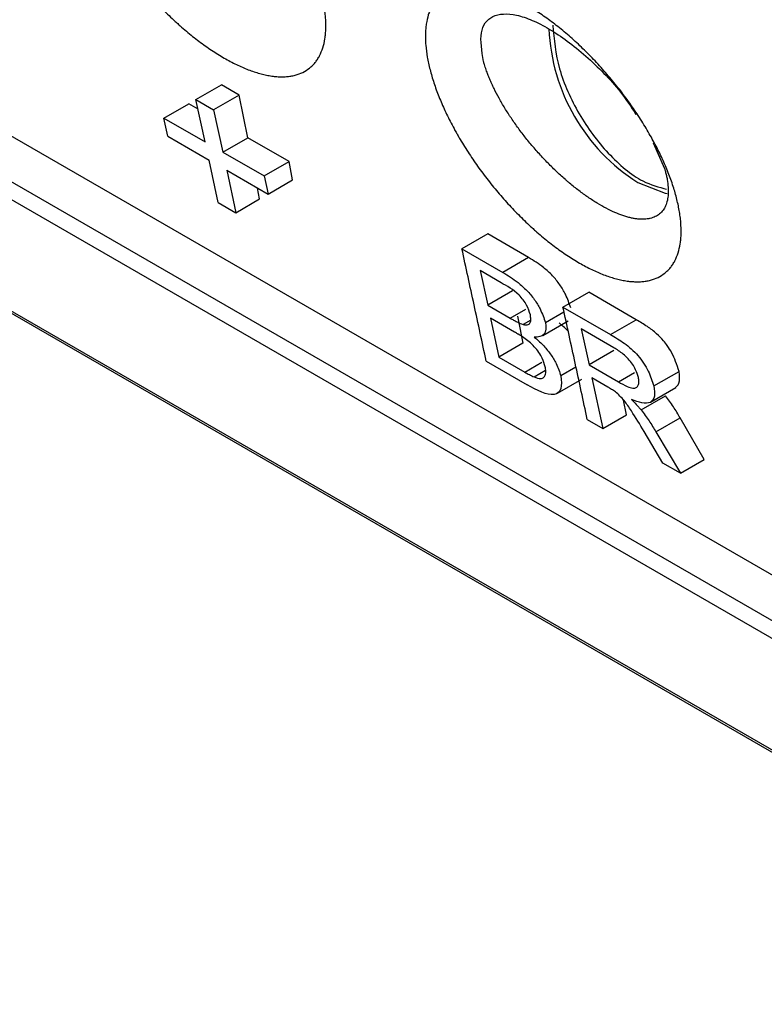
# Model space of a CAD drawing. Header units: millimetres. Extents: x -0.57 to 0.95, y -0.4 to 0.71.
# Tile 220 of 256: x 0.6675 to 0.6898, y 0.2099 to 0.2393. Entities that reach past the tile are written whole.
import ezdxf

# ---------------------------------------------------------------- set-up
doc = ezdxf.new("R2010")
doc.units = ezdxf.units.MM
doc.layers.add('FORMAT', color=7, linetype='Continuous')

msp = doc.modelspace()

# ---------------------------------------------------------------- linework, layer by layer
at = {"layer": 'FORMAT', "color": 7, "linetype": 'Continuous', "lineweight": 25}
for p, q in [((0.755617, 0.184834), (0.6155, 0.265722)), ((0.754433, 0.184151), (0.614317, 0.265039)), ((0.761415, 0.176256), (0.608308, 0.264643)), ((0.608364, 0.264551), (0.761477, 0.176161)), ((0.614109, 0.264626), (0.754225, 0.183739)), ((0.6728, 0.236914), (0.673566, 0.237357)), ((0.674094, 0.237052), (0.673566, 0.237357)), ((0.674094, 0.237052), (0.673328, 0.236609)), ((0.674345, 0.235774), (0.674094, 0.237052)), ((0.671843, 0.236362), (0.672585, 0.23679)), ((0.672861, 0.236631), (0.672585, 0.23679)), ((0.673075, 0.23565), (0.6728, 0.236914)), ((0.6728, 0.236914), (0.673328, 0.236609)), ((0.673328, 0.236609), (0.673603, 0.235345)), ((0.67196, 0.235819), (0.671843, 0.236362)), ((0.671843, 0.236362), (0.673075, 0.23565)), ((0.67196, 0.235819), (0.673192, 0.235108)), ((0.673603, 0.235345), (0.674345, 0.235774)), ((0.675578, 0.235063), (0.674345, 0.235774)), ((0.686444, 0.235622), (0.686786, 0.234861)), ((0.673603, 0.235345), (0.674835, 0.234634)), ((0.673464, 0.233842), (0.673192, 0.235108)), ((0.674835, 0.234634), (0.675578, 0.235063)), ((0.675685, 0.234515), (0.675578, 0.235063)), ((0.67372, 0.234803), (0.674952, 0.234092)), ((0.67372, 0.234803), (0.673992, 0.233537)), ((0.674835, 0.234634), (0.674952, 0.234092)), ((0.674952, 0.234092), (0.675685, 0.234515)), ((0.674701, 0.233947), (0.674637, 0.234274)), ((0.673464, 0.233842), (0.673992, 0.233537)), ((0.673992, 0.233537), (0.674701, 0.233947)), ((0.681508, 0.232902), (0.680739, 0.232458)), ((0.682731, 0.232195), (0.681508, 0.232902)), ((0.680739, 0.232458), (0.681962, 0.231751)), ((0.682731, 0.232195), (0.681962, 0.231751)), ((0.681907, 0.231445), (0.681284, 0.231805)), ((0.681284, 0.231805), (0.681509, 0.230773)), ((0.682251, 0.231202), (0.681509, 0.230773)), ((0.683756, 0.230716), (0.684525, 0.23116)), ((0.685943, 0.230341), (0.684525, 0.23116)), ((0.681509, 0.230773), (0.682182, 0.230384)), ((0.682182, 0.230384), (0.682648, 0.230653)), ((0.683233, 0.230258), (0.683786, 0.230577)), ((0.683756, 0.230716), (0.685174, 0.229897)), ((0.682313, 0.22997), (0.681592, 0.230386)), ((0.681592, 0.230386), (0.681842, 0.229224)), ((0.682794, 0.230328), (0.682567, 0.230197)), ((0.683152, 0.229871), (0.68391, 0.230308)), ((0.685174, 0.229897), (0.685943, 0.230341)), ((0.685276, 0.229501), (0.684302, 0.230063)), ((0.684302, 0.230063), (0.684535, 0.228988)), ((0.682556, 0.229635), (0.681842, 0.229224)), ((0.685277, 0.229416), (0.684535, 0.228988)), ((0.681842, 0.229224), (0.682616, 0.228777)), ((0.681464, 0.229102), (0.682691, 0.228394)), ((0.682616, 0.228777), (0.683122, 0.229069)), ((0.682892, 0.228632), (0.683235, 0.22883)), ((0.684144, 0.228924), (0.683689, 0.228661)), ((0.684535, 0.228988), (0.685411, 0.228483)), ((0.683588, 0.228142), (0.684317, 0.228563)), ((0.685091, 0.228328), (0.684619, 0.228601)), ((0.684619, 0.228601), (0.684943, 0.227094)), ((0.685411, 0.228483), (0.685893, 0.228761)), ((0.686468, 0.22836), (0.68722, 0.228794)), ((0.686366, 0.227876), (0.687122, 0.228313)), ((0.685649, 0.227502), (0.685564, 0.22794)), ((0.686086, 0.227647), (0.686818, 0.228069)), ((0.684482, 0.22736), (0.684943, 0.227094)), ((0.684943, 0.227094), (0.685649, 0.227502)), ((0.686529, 0.226991), (0.687253, 0.227408)), ((0.68797, 0.226161), (0.687253, 0.227408)), ((0.686736, 0.226059), (0.686177, 0.227003)), ((0.686529, 0.226991), (0.687264, 0.225754)), ((0.687264, 0.225754), (0.686736, 0.226059)), ((0.687264, 0.225754), (0.68797, 0.226161))]:
    msp.add_line(p, q, dxfattribs=at)
at = {"layer": 'FORMAT', "color": 7, "linetype": 'Continuous', "lineweight": 25, "flags": 128}
msp.add_lwpolyline([(0.685988, 0.234441), (0.686808, 0.234118), (0.686864, 0.234107)], dxfattribs=at)
at = {"layer": 'FORMAT', "color": 7, "linetype": 'Continuous', "lineweight": 25}
msp.add_arc((0.689046, 0.239268), 0.005714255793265, 182.40703, 237.650838, dxfattribs=at)
for points, knots in [([(0.6690992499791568, 0.2443080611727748), (0.6691204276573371, 0.2441865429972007), (0.6691473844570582, 0.2440616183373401), (0.6691965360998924, 0.2438690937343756), (0.6692143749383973, 0.2438040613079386), (0.6692530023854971, 0.2436722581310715), (0.6692737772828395, 0.2436055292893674), (0.6693183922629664, 0.2434701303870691), (0.6693421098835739, 0.2434018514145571), (0.6693920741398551, 0.2432648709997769), (0.6694183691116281, 0.2431960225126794), (0.6695010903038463, 0.2429885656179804), (0.6695613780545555, 0.2428489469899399), (0.6696594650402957, 0.2426376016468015), (0.6696934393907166, 0.2425668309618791), (0.6697639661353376, 0.2424246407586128), (0.6698005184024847, 0.2423532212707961), (0.6698762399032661, 0.2422097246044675), (0.6699154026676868, 0.2421376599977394), (0.6699761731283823, 0.2420290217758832), (0.6699967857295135, 0.2419926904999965), (0.670038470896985, 0.241920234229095), (0.670059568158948, 0.2418840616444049), (0.6701662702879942, 0.2417035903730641), (0.6702555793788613, 0.2415602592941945), (0.6704419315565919, 0.2412757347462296), (0.670538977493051, 0.2411345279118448), (0.670690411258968, 0.2409243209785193), (0.6707418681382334, 0.2408545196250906), (0.6708467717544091, 0.2407154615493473), (0.6709002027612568, 0.2406462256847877), (0.6710091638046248, 0.2405082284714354), (0.6710646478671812, 0.2404395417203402), (0.6711763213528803, 0.2403043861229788), (0.6712327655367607, 0.2402375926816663), (0.6714035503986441, 0.2400399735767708), (0.6715196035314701, 0.2399115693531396), (0.6716968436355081, 0.239724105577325), (0.6717564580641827, 0.2396624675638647), (0.6718767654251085, 0.2395409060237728), (0.6719374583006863, 0.239480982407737), (0.6720599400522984, 0.2393628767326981), (0.6721217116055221, 0.2393047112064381), (0.6722152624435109, 0.2392187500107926), (0.6722466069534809, 0.2391903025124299), (0.6723092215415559, 0.2391341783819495), (0.6723405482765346, 0.239106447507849), (0.6724971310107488, 0.2389695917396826), (0.6726224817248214, 0.238865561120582), (0.6728732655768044, 0.2386682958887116), (0.6729987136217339, 0.2385750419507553), (0.6732497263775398, 0.2383993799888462), (0.6733752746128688, 0.2383169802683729), (0.6736265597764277, 0.2381634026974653), (0.6737500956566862, 0.238093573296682), (0.6739929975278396, 0.2379673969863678), (0.6741123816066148, 0.2379110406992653), (0.6743470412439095, 0.2378116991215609), (0.6744623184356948, 0.2377687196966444), (0.6746037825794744, 0.2377235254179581), (0.6746319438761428, 0.2377149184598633), (0.6746880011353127, 0.2376985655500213), (0.6747159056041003, 0.2376908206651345), (0.674798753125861, 0.237669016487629), (0.6748529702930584, 0.2376563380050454), (0.6749594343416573, 0.2376346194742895), (0.6750116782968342, 0.2376255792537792), (0.6751142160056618, 0.2376110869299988), (0.6751645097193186, 0.237605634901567), (0.6752631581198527, 0.237598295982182), (0.6753115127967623, 0.2375964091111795), (0.6754062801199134, 0.2375962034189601), (0.6754526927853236, 0.2375978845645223), (0.6755435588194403, 0.2376048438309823), (0.6755880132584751, 0.2376101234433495), (0.6756531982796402, 0.2376207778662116), (0.6756747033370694, 0.2376247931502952), (0.6757170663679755, 0.2376337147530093), (0.6757379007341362, 0.2376386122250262), (0.675840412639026, 0.2376653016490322), (0.6759170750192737, 0.2376935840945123), (0.6760600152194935, 0.2377636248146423), (0.6761262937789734, 0.237805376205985), (0.6762179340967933, 0.2378780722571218), (0.6762471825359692, 0.2379039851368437), (0.6763030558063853, 0.2379592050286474), (0.6763296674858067, 0.2379884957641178), (0.6763802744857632, 0.2380505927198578), (0.6764040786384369, 0.2380831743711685), (0.6764486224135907, 0.2381511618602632), (0.6764693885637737, 0.2381866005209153), (0.6765272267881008, 0.2382971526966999), (0.6765598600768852, 0.2383765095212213), (0.6766134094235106, 0.2385463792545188), (0.6766343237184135, 0.2386369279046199), (0.6766567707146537, 0.2387811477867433), (0.6766627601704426, 0.238830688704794), (0.6766716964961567, 0.2389325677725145), (0.6766746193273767, 0.2389846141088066), (0.6766787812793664, 0.2391439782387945), (0.6766754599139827, 0.2392547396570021), (0.6766613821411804, 0.2394271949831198), (0.6766551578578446, 0.2394858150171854), (0.6766396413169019, 0.2396052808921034), (0.6766303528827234, 0.239666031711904), (0.6766196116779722, 0.239727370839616)], [0.0007544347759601, 0.0007544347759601, 0.0007544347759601, 0.0007544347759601, 0.0012760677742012, 0.0012760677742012, 0.0015368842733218, 0.0015368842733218, 0.0017977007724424, 0.0017977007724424, 0.0020585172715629, 0.0020585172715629, 0.0023193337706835, 0.0023193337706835, 0.0028409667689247, 0.0028409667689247, 0.0031017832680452, 0.0031017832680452, 0.0033625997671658, 0.0033625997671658, 0.0036234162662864, 0.0036234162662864, 0.0037538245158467, 0.0037538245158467, 0.003884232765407, 0.003884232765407, 0.0044058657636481, 0.0044058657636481, 0.0049274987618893, 0.0049274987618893, 0.0051883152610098, 0.0051883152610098, 0.0054491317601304, 0.0054491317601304, 0.005709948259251, 0.005709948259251, 0.0059707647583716, 0.0059707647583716, 0.0064923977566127, 0.0064923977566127, 0.0067532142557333, 0.0067532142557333, 0.0070140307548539, 0.0070140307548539, 0.0072748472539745, 0.0072748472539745, 0.0074052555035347, 0.0074052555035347, 0.007535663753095, 0.007535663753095, 0.0080572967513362, 0.0080572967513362, 0.0085789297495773, 0.0085789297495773, 0.0091005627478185, 0.0091005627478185, 0.0096221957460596, 0.0096221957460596, 0.0101438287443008, 0.0101438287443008, 0.0106654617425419, 0.0106654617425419, 0.0107958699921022, 0.0107958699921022, 0.0109262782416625, 0.0109262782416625, 0.0111870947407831, 0.0111870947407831, 0.0114479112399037, 0.0114479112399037, 0.0117087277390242, 0.0117087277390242, 0.0119695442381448, 0.0119695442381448, 0.0122303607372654, 0.0122303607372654, 0.012491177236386, 0.012491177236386, 0.0126215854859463, 0.0126215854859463, 0.0127519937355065, 0.0127519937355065, 0.0132736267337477, 0.0132736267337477, 0.0137952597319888, 0.0137952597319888, 0.0140560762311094, 0.0140560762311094, 0.01431689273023, 0.01431689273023, 0.0145777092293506, 0.0145777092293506, 0.0148385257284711, 0.0148385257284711, 0.0153601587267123, 0.0153601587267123, 0.0158817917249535, 0.0158817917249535, 0.0161426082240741, 0.0161426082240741, 0.0164034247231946, 0.0164034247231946, 0.0169250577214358, 0.0169250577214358, 0.0171858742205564, 0.0171858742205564, 0.0174466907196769, 0.0174466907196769, 0.0174466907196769, 0.0174466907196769]), ([(0.6872262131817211, 0.2336043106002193), (0.687204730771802, 0.2337269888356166), (0.6871774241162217, 0.2338524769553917), (0.6871114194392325, 0.2341088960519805), (0.6870727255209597, 0.2342398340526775), (0.6870061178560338, 0.2344403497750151), (0.6869824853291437, 0.2345078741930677), (0.6869323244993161, 0.2346443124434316), (0.6869057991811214, 0.2347132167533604), (0.6868497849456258, 0.2348524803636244), (0.6868202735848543, 0.2349228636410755), (0.6867589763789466, 0.2350634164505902), (0.6867270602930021, 0.235133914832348), (0.6866277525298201, 0.2353456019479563), (0.6865566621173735, 0.2354873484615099), (0.6864428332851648, 0.2357007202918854), (0.6864036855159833, 0.2357719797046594), (0.6863229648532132, 0.2359147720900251), (0.6862813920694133, 0.2359863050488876), (0.6861957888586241, 0.236129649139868), (0.6861517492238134, 0.2362014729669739), (0.6860611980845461, 0.2363453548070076), (0.6860145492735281, 0.2364176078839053), (0.6859198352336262, 0.2365606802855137), (0.6858715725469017, 0.2366318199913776), (0.6857733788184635, 0.236773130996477), (0.6857234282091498, 0.2368433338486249), (0.6855710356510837, 0.2370525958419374), (0.6854660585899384, 0.2371903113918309), (0.6853034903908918, 0.2373941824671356), (0.6852484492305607, 0.2374616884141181), (0.6851366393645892, 0.2375957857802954), (0.685079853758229, 0.2376623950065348), (0.6849645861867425, 0.2377946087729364), (0.6849058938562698, 0.2378604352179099), (0.6847881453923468, 0.2379895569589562), (0.6847288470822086, 0.2380531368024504), (0.6846095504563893, 0.2381782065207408), (0.6845495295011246, 0.2382397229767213), (0.6844287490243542, 0.238360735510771), (0.6843679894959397, 0.2384202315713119), (0.6842457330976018, 0.2385372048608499), (0.6841842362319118, 0.2385946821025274), (0.6840605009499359, 0.2387076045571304), (0.6839982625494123, 0.2387630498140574), (0.683873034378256, 0.2388718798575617), (0.6838100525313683, 0.2389252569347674), (0.6836832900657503, 0.2390299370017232), (0.6836194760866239, 0.2390812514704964), (0.6834926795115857, 0.2391804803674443), (0.6834293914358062, 0.2392286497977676), (0.6833032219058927, 0.2393219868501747), (0.6832403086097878, 0.2393671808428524), (0.6830520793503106, 0.239498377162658), (0.6829272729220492, 0.2395800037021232), (0.6827410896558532, 0.239693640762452), (0.6826791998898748, 0.2397300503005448), (0.6825557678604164, 0.2397998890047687), (0.6824942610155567, 0.239833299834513), (0.6823714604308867, 0.2398971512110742), (0.6823106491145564, 0.2399273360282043), (0.6821905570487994, 0.239984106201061), (0.6821312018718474, 0.2400107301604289), (0.6819552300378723, 0.2400853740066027), (0.6818406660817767, 0.2401281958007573), (0.6816170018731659, 0.2402000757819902), (0.681507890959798, 0.2402291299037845), (0.6813749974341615, 0.2402566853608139), (0.681348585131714, 0.240261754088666), (0.6812961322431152, 0.2402710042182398), (0.6812700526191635, 0.2402751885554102), (0.6811927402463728, 0.2402863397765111), (0.6811423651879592, 0.2402919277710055), (0.6810438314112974, 0.2402994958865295), (0.6809956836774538, 0.2403014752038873), (0.6809015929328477, 0.2403018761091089), (0.6808556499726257, 0.2403002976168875), (0.6807659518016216, 0.2402936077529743), (0.6807221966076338, 0.2402884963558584), (0.6806368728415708, 0.2402747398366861), (0.6805953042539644, 0.2402660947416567), (0.6805143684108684, 0.2402452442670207), (0.6804749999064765, 0.2402330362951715), (0.6803985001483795, 0.2402050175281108), (0.6803613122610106, 0.2401891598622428), (0.680290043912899, 0.2401542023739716), (0.6802557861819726, 0.2401350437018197), (0.6801900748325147, 0.2400934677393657), (0.6801586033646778, 0.2400710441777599), (0.6800682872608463, 0.2399989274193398), (0.6800135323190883, 0.2399443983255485), (0.6799395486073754, 0.2398529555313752), (0.6799162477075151, 0.2398208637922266), (0.679872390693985, 0.2397534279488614), (0.6798518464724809, 0.239718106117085), (0.6798134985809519, 0.2396440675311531), (0.6797958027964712, 0.2396055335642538), (0.6797635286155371, 0.2395259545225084), (0.6797489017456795, 0.2394848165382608), (0.6797095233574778, 0.2393575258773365), (0.6796892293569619, 0.239267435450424), (0.6796676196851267, 0.2391245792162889), (0.6796618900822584, 0.2390756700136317), (0.6796533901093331, 0.2389752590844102), (0.6796506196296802, 0.2389237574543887), (0.6796480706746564, 0.2388181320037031), (0.6796482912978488, 0.2387640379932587), (0.6796517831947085, 0.238653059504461), (0.6796550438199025, 0.2385965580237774), (0.6796692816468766, 0.2384246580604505), (0.6796846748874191, 0.238306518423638), (0.6797058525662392, 0.2381850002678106)], [0.0174466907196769, 0.0174466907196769, 0.0174466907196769, 0.0174466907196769, 0.017968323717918, 0.017968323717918, 0.0184899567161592, 0.0184899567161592, 0.0187507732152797, 0.0187507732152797, 0.0190115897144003, 0.0190115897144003, 0.0192724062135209, 0.0192724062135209, 0.0195332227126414, 0.0195332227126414, 0.0200548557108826, 0.0200548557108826, 0.0203156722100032, 0.0203156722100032, 0.0205764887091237, 0.0205764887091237, 0.0208373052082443, 0.0208373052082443, 0.0210981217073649, 0.0210981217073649, 0.0213589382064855, 0.0213589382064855, 0.0216197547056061, 0.0216197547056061, 0.0221413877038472, 0.0221413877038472, 0.0224022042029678, 0.0224022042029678, 0.0226630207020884, 0.0226630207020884, 0.022923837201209, 0.022923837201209, 0.0231846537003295, 0.0231846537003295, 0.0234454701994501, 0.0234454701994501, 0.0237062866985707, 0.0237062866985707, 0.0239671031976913, 0.0239671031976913, 0.0242279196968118, 0.0242279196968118, 0.0244887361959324, 0.0244887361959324, 0.024749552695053, 0.024749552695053, 0.0250103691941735, 0.0250103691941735, 0.0252711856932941, 0.0252711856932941, 0.0257928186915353, 0.0257928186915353, 0.0260536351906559, 0.0260536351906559, 0.0263144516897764, 0.0263144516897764, 0.026575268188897, 0.026575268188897, 0.0268360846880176, 0.0268360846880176, 0.0273577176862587, 0.0273577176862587, 0.0278793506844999, 0.0278793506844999, 0.0280097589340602, 0.0280097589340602, 0.0281401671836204, 0.0281401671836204, 0.028400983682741, 0.028400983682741, 0.0286618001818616, 0.0286618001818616, 0.0289226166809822, 0.0289226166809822, 0.0291834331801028, 0.0291834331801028, 0.0294442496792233, 0.0294442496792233, 0.0297050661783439, 0.0297050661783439, 0.0299658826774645, 0.0299658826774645, 0.0302266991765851, 0.0302266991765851, 0.0304875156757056, 0.0304875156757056, 0.0310091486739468, 0.0310091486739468, 0.0312699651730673, 0.0312699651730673, 0.0315307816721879, 0.0315307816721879, 0.0317915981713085, 0.0317915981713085, 0.0320524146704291, 0.0320524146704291, 0.0325740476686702, 0.0325740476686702, 0.0328348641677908, 0.0328348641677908, 0.0330956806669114, 0.0330956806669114, 0.033356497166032, 0.033356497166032, 0.0336173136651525, 0.0336173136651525, 0.0341389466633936, 0.0341389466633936, 0.0341389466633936, 0.0341389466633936]), ([(0.6813848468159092, 0.238056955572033), (0.6813342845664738, 0.2383651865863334), (0.6812336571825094, 0.2389786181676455), (0.6816035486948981, 0.239464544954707), (0.6822066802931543, 0.2395065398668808), (0.6828285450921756, 0.2393013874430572), (0.6833424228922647, 0.2390378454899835), (0.6838872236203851, 0.2386744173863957), (0.6846171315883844, 0.238076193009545), (0.6853810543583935, 0.2373117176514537), (0.6857870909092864, 0.2366977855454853), (0.6859348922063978, 0.2364743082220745)], [0, 0, 0, 0, 0.1542091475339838, 0.3069021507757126, 0.4586860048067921, 0.5350450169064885, 0.6102346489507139, 0.6852401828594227, 0.7617016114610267, 0.913257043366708, 1, 1, 1, 1]), ([(0.6834505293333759, 0.2391399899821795), (0.6834908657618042, 0.2387108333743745), (0.6835715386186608, 0.2378525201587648), (0.684193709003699, 0.2364569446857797), (0.685078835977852, 0.2352693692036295), (0.6860371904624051, 0.2344532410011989), (0.6866138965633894, 0.234300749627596), (0.6868499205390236, 0.2342383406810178)], [0, 0, 0, 0, 0.2130924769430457, 0.4261849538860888, 0.639277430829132, 0.852369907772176, 1, 1, 1, 1]), ([(0.679705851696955, 0.2381850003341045), (0.6797270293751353, 0.2380634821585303), (0.6797539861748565, 0.2379385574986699), (0.6798031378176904, 0.2377460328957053), (0.6798209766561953, 0.2376810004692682), (0.679859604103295, 0.2375491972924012), (0.6798803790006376, 0.237482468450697), (0.6799249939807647, 0.2373470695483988), (0.679948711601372, 0.2372787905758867), (0.6799986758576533, 0.2371418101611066), (0.6800249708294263, 0.2370729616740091), (0.6801076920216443, 0.2368655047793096), (0.6801679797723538, 0.2367258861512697), (0.6802660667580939, 0.2365145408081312), (0.6803000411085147, 0.2364437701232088), (0.6803705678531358, 0.2363015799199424), (0.6804071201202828, 0.2362301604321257), (0.6804828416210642, 0.2360866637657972), (0.680522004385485, 0.2360145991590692), (0.6805827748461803, 0.2359059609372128), (0.6806033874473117, 0.2358696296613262), (0.680645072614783, 0.2357971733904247), (0.6806661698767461, 0.2357610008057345), (0.6807728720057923, 0.2355805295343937), (0.6808621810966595, 0.2354371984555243), (0.68104853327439, 0.2351526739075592), (0.6811455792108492, 0.2350114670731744), (0.681297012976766, 0.2348012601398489), (0.6813484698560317, 0.2347314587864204), (0.6814533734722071, 0.234592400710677), (0.6815068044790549, 0.2345231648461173), (0.6816157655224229, 0.2343851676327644), (0.6816712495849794, 0.2343164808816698), (0.6817829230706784, 0.2341813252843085), (0.681839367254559, 0.234114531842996), (0.6820101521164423, 0.2339169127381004), (0.6821262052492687, 0.2337885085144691), (0.6823034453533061, 0.2336010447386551), (0.6823630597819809, 0.2335394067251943), (0.6824833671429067, 0.2334178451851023), (0.6825440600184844, 0.2333579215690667), (0.6826665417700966, 0.2332398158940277), (0.6827283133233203, 0.2331816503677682), (0.6828218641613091, 0.2330956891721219), (0.6828532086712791, 0.2330672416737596), (0.6829158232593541, 0.2330111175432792), (0.6829471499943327, 0.232983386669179), (0.6831037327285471, 0.2328465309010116), (0.6832290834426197, 0.2327425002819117), (0.6834798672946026, 0.2325452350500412), (0.6836053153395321, 0.232451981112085), (0.683856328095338, 0.2322763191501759), (0.683981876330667, 0.2321939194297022), (0.684233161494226, 0.232040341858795), (0.6843566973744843, 0.2319705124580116), (0.6845995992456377, 0.2318443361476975), (0.6847189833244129, 0.231787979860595), (0.6849536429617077, 0.2316886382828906), (0.6850689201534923, 0.2316456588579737), (0.6852103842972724, 0.2316004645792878), (0.685238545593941, 0.231591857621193), (0.6852946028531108, 0.231575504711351), (0.6853225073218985, 0.2315677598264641), (0.6854053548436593, 0.2315459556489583), (0.6854595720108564, 0.2315332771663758), (0.6855660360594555, 0.2315115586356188), (0.6856182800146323, 0.2315025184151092), (0.6857208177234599, 0.2314880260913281), (0.685771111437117, 0.2314825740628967), (0.6858697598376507, 0.2314752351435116), (0.6859181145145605, 0.2314733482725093), (0.6860128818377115, 0.2314731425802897), (0.6860592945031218, 0.231474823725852), (0.6861501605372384, 0.231481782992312), (0.6861946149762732, 0.2314870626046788), (0.6862597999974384, 0.2314977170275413), (0.6862813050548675, 0.2315017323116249), (0.6863236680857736, 0.2315106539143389), (0.6863445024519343, 0.2315155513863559), (0.686447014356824, 0.2315422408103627), (0.6865236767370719, 0.2315705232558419), (0.6866666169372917, 0.231640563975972), (0.6867328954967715, 0.2316823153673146), (0.6868245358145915, 0.2317550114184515), (0.6868537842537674, 0.2317809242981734), (0.6869096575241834, 0.2318361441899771), (0.6869362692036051, 0.2318654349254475), (0.6869868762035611, 0.2319275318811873), (0.6870106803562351, 0.2319601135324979), (0.6870552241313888, 0.2320281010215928), (0.6870759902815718, 0.2320635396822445), (0.6871338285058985, 0.2321740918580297), (0.6871664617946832, 0.2322534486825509), (0.6872200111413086, 0.2324233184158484), (0.6872409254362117, 0.2325138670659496), (0.6872633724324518, 0.232658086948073), (0.6872693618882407, 0.2327076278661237), (0.6872782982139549, 0.2328095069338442), (0.6872812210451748, 0.2328615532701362), (0.6872853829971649, 0.2330209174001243), (0.6872820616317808, 0.2331316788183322), (0.6872679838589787, 0.2333041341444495), (0.6872617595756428, 0.2333627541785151), (0.6872462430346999, 0.233482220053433), (0.6872369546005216, 0.2335429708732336), (0.6872262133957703, 0.2336043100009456)], [0.0007544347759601, 0.0007544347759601, 0.0007544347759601, 0.0007544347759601, 0.0012760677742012, 0.0012760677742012, 0.0015368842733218, 0.0015368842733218, 0.0017977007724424, 0.0017977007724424, 0.0020585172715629, 0.0020585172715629, 0.0023193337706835, 0.0023193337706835, 0.0028409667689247, 0.0028409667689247, 0.0031017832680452, 0.0031017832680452, 0.0033625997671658, 0.0033625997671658, 0.0036234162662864, 0.0036234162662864, 0.0037538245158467, 0.0037538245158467, 0.003884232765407, 0.003884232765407, 0.0044058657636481, 0.0044058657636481, 0.0049274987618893, 0.0049274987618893, 0.0051883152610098, 0.0051883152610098, 0.0054491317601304, 0.0054491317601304, 0.005709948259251, 0.005709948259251, 0.0059707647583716, 0.0059707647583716, 0.0064923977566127, 0.0064923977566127, 0.0067532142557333, 0.0067532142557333, 0.0070140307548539, 0.0070140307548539, 0.0072748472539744, 0.0072748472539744, 0.0074052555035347, 0.0074052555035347, 0.007535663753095, 0.007535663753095, 0.0080572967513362, 0.0080572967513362, 0.0085789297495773, 0.0085789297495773, 0.0091005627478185, 0.0091005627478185, 0.0096221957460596, 0.0096221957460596, 0.0101438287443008, 0.0101438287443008, 0.0106654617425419, 0.0106654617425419, 0.0107958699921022, 0.0107958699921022, 0.0109262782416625, 0.0109262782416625, 0.0111870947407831, 0.0111870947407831, 0.0114479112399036, 0.0114479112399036, 0.0117087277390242, 0.0117087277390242, 0.0119695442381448, 0.0119695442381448, 0.0122303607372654, 0.0122303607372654, 0.0124911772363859, 0.0124911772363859, 0.0126215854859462, 0.0126215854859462, 0.0127519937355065, 0.0127519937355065, 0.0132736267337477, 0.0132736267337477, 0.0137952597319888, 0.0137952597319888, 0.0140560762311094, 0.0140560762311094, 0.01431689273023, 0.01431689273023, 0.0145777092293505, 0.0145777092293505, 0.0148385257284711, 0.0148385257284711, 0.0153601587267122, 0.0153601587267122, 0.0158817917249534, 0.0158817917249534, 0.016142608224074, 0.016142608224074, 0.0164034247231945, 0.0164034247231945, 0.0169250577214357, 0.0169250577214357, 0.0171858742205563, 0.0171858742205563, 0.0174466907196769, 0.0174466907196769, 0.0174466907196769, 0.0174466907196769]), ([(0.6868113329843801, 0.2347700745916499), (0.6868226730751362, 0.2347279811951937), (0.6868329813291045, 0.234686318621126), (0.6868513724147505, 0.2346044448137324), (0.686859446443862, 0.2345642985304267), (0.6868803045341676, 0.234446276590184), (0.6868897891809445, 0.2343705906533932), (0.6868973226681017, 0.2342618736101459), (0.6868987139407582, 0.2342263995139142), (0.6868992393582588, 0.2341570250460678), (0.6868983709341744, 0.2341233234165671), (0.6868924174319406, 0.2340253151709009), (0.6868840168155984, 0.2339639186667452), (0.6868584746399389, 0.233849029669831), (0.6868413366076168, 0.2337955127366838), (0.6868090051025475, 0.2337212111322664), (0.6867971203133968, 0.2336974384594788), (0.6867711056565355, 0.2336519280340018), (0.6867569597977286, 0.2336301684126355), (0.6867264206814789, 0.2335888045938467), (0.686710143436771, 0.2335693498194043), (0.6866755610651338, 0.2335327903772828), (0.6866572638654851, 0.2335156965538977), (0.6865993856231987, 0.2334679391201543), (0.6865568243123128, 0.2334407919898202), (0.6864637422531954, 0.2333959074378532), (0.6864132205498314, 0.233378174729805), (0.6863449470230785, 0.2333620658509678), (0.6863310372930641, 0.2333591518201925), (0.6863026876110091, 0.2333539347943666), (0.6862882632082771, 0.2333516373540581), (0.686244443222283, 0.233345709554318), (0.6862144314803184, 0.2333430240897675), (0.6861528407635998, 0.2333401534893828), (0.6861212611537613, 0.2333399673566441), (0.6860565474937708, 0.2333420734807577), (0.6860234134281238, 0.2333443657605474), (0.6859555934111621, 0.2333514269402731), (0.6859209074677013, 0.233356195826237), (0.6858499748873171, 0.2333682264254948), (0.6858137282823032, 0.2333754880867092), (0.6857396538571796, 0.2333925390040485), (0.6857018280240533, 0.2334023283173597), (0.6856438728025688, 0.2334189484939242), (0.6856243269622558, 0.2334248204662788), (0.6855850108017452, 0.2334371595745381), (0.6855652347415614, 0.2334436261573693), (0.6854657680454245, 0.2334774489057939), (0.6853843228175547, 0.2335092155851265), (0.6852177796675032, 0.2335819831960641), (0.6851326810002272, 0.233622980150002), (0.6849588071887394, 0.2337142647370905), (0.6848700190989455, 0.233764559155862), (0.6846886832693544, 0.2338747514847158), (0.6845977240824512, 0.2339336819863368), (0.684415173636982, 0.2340589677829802), (0.6843235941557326, 0.2341253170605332), (0.6841398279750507, 0.2342653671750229), (0.6840476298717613, 0.2343390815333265), (0.683932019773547, 0.2344358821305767), (0.683908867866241, 0.2344554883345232), (0.6838625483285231, 0.2344951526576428), (0.6838393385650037, 0.2345152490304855), (0.6837699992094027, 0.2345759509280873), (0.6837241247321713, 0.2346169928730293), (0.6836329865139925, 0.234700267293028), (0.6835877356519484, 0.2347424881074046), (0.6834978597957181, 0.2348280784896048), (0.6834532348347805, 0.234871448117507), (0.683320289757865, 0.2350032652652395), (0.6832328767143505, 0.2350934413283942), (0.6831036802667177, 0.235232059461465), (0.683060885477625, 0.2352788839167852), (0.6829760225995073, 0.235373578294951), (0.682933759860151, 0.2354216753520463), (0.6828505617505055, 0.2355182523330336), (0.6828096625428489, 0.2355666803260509), (0.6827291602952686, 0.2356638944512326), (0.6826895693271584, 0.2357126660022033), (0.6825727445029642, 0.2358594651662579), (0.6824974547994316, 0.2359579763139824), (0.6823520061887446, 0.2361562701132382), (0.6822818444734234, 0.2362560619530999), (0.6821974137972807, 0.2363815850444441), (0.6821806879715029, 0.2364067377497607), (0.6821475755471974, 0.2364571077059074), (0.6821311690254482, 0.2364823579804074), (0.6820826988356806, 0.2365578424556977), (0.6820513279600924, 0.2366078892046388), (0.6819903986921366, 0.2367074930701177), (0.681960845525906, 0.2367570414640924), (0.6819035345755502, 0.2368556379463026), (0.6818757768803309, 0.2369046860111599), (0.6817951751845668, 0.2370510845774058), (0.6817449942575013, 0.2371476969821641), (0.6816750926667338, 0.2372910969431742), (0.6816526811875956, 0.2373386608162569), (0.6816096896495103, 0.2374332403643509), (0.6815890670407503, 0.2374803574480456), (0.6815498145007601, 0.2375737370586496), (0.6815312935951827, 0.2376197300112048), (0.6814963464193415, 0.2377105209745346), (0.6814799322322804, 0.2377552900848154), (0.681445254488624, 0.2378549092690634), (0.6814275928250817, 0.2379094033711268), (0.6814115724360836, 0.237962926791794)], [0.0009483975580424, 0.0009483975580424, 0.0009483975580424, 0.0009483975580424, 0.0012092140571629, 0.0012092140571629, 0.0014700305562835, 0.0014700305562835, 0.0019916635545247, 0.0019916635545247, 0.0022524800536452, 0.0022524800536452, 0.0025132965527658, 0.0025132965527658, 0.003034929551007, 0.003034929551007, 0.0035565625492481, 0.0035565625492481, 0.0038173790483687, 0.0038173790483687, 0.0040781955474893, 0.0040781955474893, 0.0043390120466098, 0.0043390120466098, 0.0045998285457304, 0.0045998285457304, 0.0051214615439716, 0.0051214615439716, 0.0056430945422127, 0.0056430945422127, 0.005773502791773, 0.005773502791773, 0.0059039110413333, 0.0059039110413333, 0.0061647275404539, 0.0061647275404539, 0.0064255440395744, 0.0064255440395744, 0.006686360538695, 0.006686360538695, 0.0069471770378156, 0.0069471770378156, 0.0072079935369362, 0.0072079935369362, 0.0074688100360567, 0.0074688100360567, 0.007599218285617, 0.007599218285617, 0.0077296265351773, 0.0077296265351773, 0.0082512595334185, 0.0082512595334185, 0.0087728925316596, 0.0087728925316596, 0.0092945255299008, 0.0092945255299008, 0.0098161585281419, 0.0098161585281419, 0.0103377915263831, 0.0103377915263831, 0.0108594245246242, 0.0108594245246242, 0.0109898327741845, 0.0109898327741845, 0.0111202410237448, 0.0111202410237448, 0.0113810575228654, 0.0113810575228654, 0.011641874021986, 0.011641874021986, 0.0119026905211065, 0.0119026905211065, 0.0124243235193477, 0.0124243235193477, 0.0126851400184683, 0.0126851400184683, 0.0129459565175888, 0.0129459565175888, 0.0132067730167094, 0.0132067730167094, 0.01346758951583, 0.01346758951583, 0.0139892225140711, 0.0139892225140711, 0.0145108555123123, 0.0145108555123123, 0.0146412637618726, 0.0146412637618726, 0.0147716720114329, 0.0147716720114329, 0.0150324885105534, 0.0150324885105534, 0.015293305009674, 0.015293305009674, 0.0155541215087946, 0.0155541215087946, 0.0160757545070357, 0.0160757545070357, 0.0163365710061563, 0.0163365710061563, 0.0165973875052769, 0.0165973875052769, 0.0168582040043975, 0.0168582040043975, 0.017119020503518, 0.017119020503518, 0.0174466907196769, 0.0174466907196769, 0.0174466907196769, 0.0174466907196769]), ([(0.6819624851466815, 0.2317513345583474), (0.6821117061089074, 0.2316604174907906), (0.6822632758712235, 0.2315680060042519), (0.6824148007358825, 0.2314480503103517), (0.6825030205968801, 0.2313782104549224), (0.6825919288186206, 0.231298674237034), (0.6826756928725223, 0.2312117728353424), (0.6827552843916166, 0.2311292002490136), (0.6828317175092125, 0.231038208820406), (0.6828989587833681, 0.2309452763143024), (0.6829662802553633, 0.2308522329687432), (0.6830249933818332, 0.2307546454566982), (0.6830713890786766, 0.2306609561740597), (0.6831398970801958, 0.2305226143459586), (0.6831867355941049, 0.2303896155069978), (0.6832332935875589, 0.2302582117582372)], [0, 0, 0, 0, 0.285233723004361, 0.285233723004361, 0.285233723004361, 0.451068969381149, 0.451068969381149, 0.451068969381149, 0.6088855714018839, 0.6088855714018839, 0.6088855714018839, 0.767291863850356, 0.767291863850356, 0.767291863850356, 1, 1, 1, 1]), ([(0.6827813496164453, 0.2304826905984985), (0.6827510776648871, 0.2305778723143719), (0.6827206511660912, 0.230674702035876), (0.6826145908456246, 0.2308792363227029), (0.6825357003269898, 0.2309868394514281), (0.682270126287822, 0.2312453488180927), (0.6820850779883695, 0.2313411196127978), (0.6819069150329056, 0.2314454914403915)], [0, 0, 0, 0, 0.2499999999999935, 0.2499999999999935, 0.499999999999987, 0.499999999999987, 1, 1, 1, 1]), ([(0.682182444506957, 0.2303840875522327), (0.6822154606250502, 0.2303652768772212), (0.6822484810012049, 0.2303464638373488), (0.6822813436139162, 0.2303283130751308), (0.6823142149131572, 0.2303101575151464), (0.6823469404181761, 0.2302926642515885), (0.6823793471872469, 0.2302762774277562), (0.6824437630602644, 0.2302437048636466), (0.6825075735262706, 0.2302150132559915), (0.6825667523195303, 0.2301969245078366)], [0, 0, 0, 0, 0.2502530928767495, 0.2502530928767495, 0.2502530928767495, 0.500622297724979, 0.500622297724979, 0.500622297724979, 1, 1, 1, 1]), ([(0.6825667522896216, 0.2301969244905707), (0.6826218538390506, 0.2301852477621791), (0.6826772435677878, 0.2301768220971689), (0.6827158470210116, 0.23019214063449), (0.6827440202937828, 0.2302033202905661), (0.6827656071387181, 0.2302241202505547), (0.6827793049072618, 0.2302522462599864), (0.6827929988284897, 0.2302803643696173), (0.6827983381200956, 0.2303173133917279), (0.6827965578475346, 0.2303588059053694), (0.6827948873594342, 0.2303977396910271), (0.6827880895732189, 0.2304403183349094), (0.6827813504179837, 0.2304826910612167)], [0, 0, 0, 0, 0.3212322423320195, 0.3212322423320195, 0.3212322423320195, 0.552921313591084, 0.552921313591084, 0.552921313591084, 0.784635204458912, 0.784635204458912, 0.784635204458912, 1, 1, 1, 1]), ([(0.6872199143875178, 0.2287944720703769), (0.6871890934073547, 0.228893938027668), (0.6871328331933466, 0.2290755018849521), (0.6870174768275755, 0.229337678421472), (0.6868869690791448, 0.2295482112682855), (0.6867369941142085, 0.2297437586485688), (0.6865328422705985, 0.2299468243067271), (0.686254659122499, 0.2301552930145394), (0.686053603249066, 0.2302752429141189), (0.6859433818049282, 0.2303410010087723)], [0, 0, 0, 0, 0.1693156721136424, 0.309066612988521, 0.4192158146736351, 0.4999416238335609, 0.6297164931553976, 0.7970057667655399, 1, 1, 1, 1]), ([(0.6832332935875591, 0.2302582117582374), (0.6832511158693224, 0.2301139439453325), (0.6832514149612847, 0.2299778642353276), (0.6831274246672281, 0.2298302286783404), (0.6830151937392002, 0.2298199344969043), (0.6828994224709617, 0.2298196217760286)], [0, 0, 0, 0, 0.5, 0.5, 1, 1, 1, 1]), ([(0.6824225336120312, 0.2299048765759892), (0.6824133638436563, 0.2299103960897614), (0.6824041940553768, 0.229915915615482), (0.6823950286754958, 0.2299214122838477), (0.6823858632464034, 0.2299269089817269), (0.6823767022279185, 0.2299323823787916), (0.682367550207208, 0.2299378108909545), (0.6823492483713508, 0.2299486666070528), (0.682330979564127, 0.229959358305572), (0.6823127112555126, 0.2299700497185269)], [0, 0, 0, 0, 0.250012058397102, 0.250012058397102, 0.250012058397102, 0.500026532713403, 0.500026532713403, 0.500026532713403, 1, 1, 1, 1]), ([(0.6832263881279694, 0.2289338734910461), (0.6832003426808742, 0.229016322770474), (0.6831742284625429, 0.2290996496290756), (0.6831345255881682, 0.2291871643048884), (0.6831082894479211, 0.2292449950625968), (0.6830748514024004, 0.2293056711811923), (0.6830351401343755, 0.2293643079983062), (0.6829953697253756, 0.2294230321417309), (0.6829491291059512, 0.2294812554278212), (0.6829003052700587, 0.2295341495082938), (0.6828517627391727, 0.2295867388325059), (0.6827996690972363, 0.2296349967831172), (0.6827477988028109, 0.2296780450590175), (0.6826394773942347, 0.2297679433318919), (0.682529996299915, 0.2298371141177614), (0.6824225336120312, 0.2299048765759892)], [0, 0, 0, 0, 0.2289955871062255, 0.2289955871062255, 0.2289955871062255, 0.381031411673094, 0.381031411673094, 0.381031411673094, 0.533111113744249, 0.533111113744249, 0.533111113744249, 0.68390910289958, 0.68390910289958, 0.68390910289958, 1, 1, 1, 1]), ([(0.6828994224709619, 0.2298196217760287), (0.682984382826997, 0.2297458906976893), (0.6830703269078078, 0.2296713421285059), (0.6831517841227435, 0.2295872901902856), (0.6832320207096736, 0.2295044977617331), (0.683308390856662, 0.2294124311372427), (0.6833763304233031, 0.2293189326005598), (0.6834446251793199, 0.2292249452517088), (0.6835066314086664, 0.2291261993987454), (0.6835534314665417, 0.2290313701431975), (0.6836171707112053, 0.2289022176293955), (0.6836533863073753, 0.2287801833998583), (0.6836888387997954, 0.228661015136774)], [0, 0, 0, 0, 0.23003411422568, 0.23003411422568, 0.23003411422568, 0.457969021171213, 0.457969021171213, 0.457969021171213, 0.6875112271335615, 0.6875112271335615, 0.6875112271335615, 1, 1, 1, 1]), ([(0.685174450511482, 0.2298971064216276), (0.685310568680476, 0.2298160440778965), (0.6854466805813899, 0.2297350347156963), (0.6857236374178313, 0.2295352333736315), (0.6858685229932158, 0.2294128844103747), (0.6861178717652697, 0.229123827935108), (0.6862220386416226, 0.2289622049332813), (0.686371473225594, 0.22865226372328), (0.6864196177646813, 0.2285059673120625), (0.6864679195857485, 0.2283603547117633)], [0, 0, 0, 0, 0.25, 0.25, 0.5, 0.5, 0.75, 0.75, 1, 1, 1, 1]), ([(0.6860091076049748, 0.2286164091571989), (0.6859848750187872, 0.2286914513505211), (0.6859605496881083, 0.2287673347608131), (0.6859237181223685, 0.2288469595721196), (0.6858986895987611, 0.2289010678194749), (0.6858665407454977, 0.2289578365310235), (0.6858288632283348, 0.2290124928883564), (0.6857911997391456, 0.2290671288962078), (0.6857477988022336, 0.2291211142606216), (0.6857021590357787, 0.2291704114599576), (0.6856548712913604, 0.229221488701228), (0.6856041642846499, 0.2292685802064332), (0.6855536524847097, 0.2293101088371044), (0.6854610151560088, 0.229386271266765), (0.685367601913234, 0.229444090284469), (0.6852760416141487, 0.2295005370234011)], [0, 0, 0, 0, 0.22897841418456, 0.22897841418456, 0.22897841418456, 0.385397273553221, 0.385397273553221, 0.385397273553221, 0.541410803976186, 0.541410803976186, 0.541410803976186, 0.702847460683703, 0.702847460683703, 0.702847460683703, 1, 1, 1, 1]), ([(0.6828919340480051, 0.228631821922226), (0.6829608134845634, 0.2286069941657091), (0.6830304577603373, 0.2285843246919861), (0.683086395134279, 0.2285854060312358), (0.6831265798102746, 0.2285861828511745), (0.6831606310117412, 0.228598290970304), (0.6831850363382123, 0.2286209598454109), (0.6832093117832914, 0.2286435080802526), (0.6832262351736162, 0.2286751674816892), (0.6832355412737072, 0.2287131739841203), (0.6832463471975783, 0.2287573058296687), (0.6832436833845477, 0.2288136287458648), (0.6832356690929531, 0.228872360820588), (0.683232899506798, 0.2288926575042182), (0.683229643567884, 0.2289132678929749), (0.6832263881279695, 0.2289338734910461)], [0, 0, 0, 0, 0.2828503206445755, 0.2828503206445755, 0.2828503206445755, 0.485550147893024, 0.485550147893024, 0.485550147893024, 0.6860175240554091, 0.6860175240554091, 0.6860175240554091, 0.919842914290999, 0.919842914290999, 0.919842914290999, 1, 1, 1, 1]), ([(0.6826157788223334, 0.2287770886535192), (0.6826391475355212, 0.2287638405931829), (0.6826625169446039, 0.2287505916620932), (0.6826858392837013, 0.2287375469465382), (0.6827091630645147, 0.2287245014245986), (0.6827324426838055, 0.2287116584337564), (0.6827556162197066, 0.2286992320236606), (0.6828016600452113, 0.2286745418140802), (0.682847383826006, 0.2286514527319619), (0.6828919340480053, 0.2286318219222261)], [0, 0, 0, 0, 0.25068134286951, 0.25068134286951, 0.25068134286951, 0.501390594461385, 0.501390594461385, 0.501390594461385, 1, 1, 1, 1]), ([(0.6836888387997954, 0.2286610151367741), (0.6837121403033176, 0.2285181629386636), (0.6837209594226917, 0.2283834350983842), (0.6836548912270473, 0.2281897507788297), (0.6835926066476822, 0.2281188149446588), (0.6832822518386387, 0.2280765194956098), (0.6829818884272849, 0.2282305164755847), (0.6826914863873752, 0.2283935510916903)], [0, 0, 0, 0, 0.25, 0.25, 0.5, 0.5, 1, 1, 1, 1]), ([(0.6854109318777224, 0.2284826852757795), (0.6854993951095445, 0.2284332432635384), (0.6855882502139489, 0.2283840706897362), (0.6856730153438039, 0.2283473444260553), (0.6857335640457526, 0.2283211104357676), (0.68579291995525, 0.2283010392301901), (0.6858440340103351, 0.2282958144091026), (0.6858831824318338, 0.228291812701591), (0.6859177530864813, 0.2282971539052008), (0.6859445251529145, 0.2283119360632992), (0.6859712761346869, 0.2283267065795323), (0.6859905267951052, 0.2283515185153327), (0.686003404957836, 0.2283819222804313), (0.686017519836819, 0.2284152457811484), (0.6860247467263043, 0.2284559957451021), (0.6860225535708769, 0.2285032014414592), (0.6860208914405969, 0.2285389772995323), (0.6860149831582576, 0.2285777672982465), (0.6860091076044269, 0.2286164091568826)], [0, 0, 0, 0, 0.258528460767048, 0.258528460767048, 0.258528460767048, 0.444014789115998, 0.444014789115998, 0.444014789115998, 0.586127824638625, 0.586127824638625, 0.586127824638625, 0.7279357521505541, 0.7279357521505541, 0.7279357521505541, 0.883379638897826, 0.883379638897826, 0.883379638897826, 1, 1, 1, 1]), ([(0.6871042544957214, 0.2283054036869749), (0.6871485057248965, 0.2283434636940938), (0.6872593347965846, 0.2284387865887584), (0.6872347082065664, 0.2286609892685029), (0.6872199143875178, 0.228794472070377)], [0, 0, 0, 0, 0.3992745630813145, 1, 1, 1, 1]), ([(0.6853218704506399, 0.2281816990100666), (0.6852832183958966, 0.2282100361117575), (0.6852446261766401, 0.2282357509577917), (0.6852064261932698, 0.2282596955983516), (0.6851871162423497, 0.2282717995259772), (0.6851678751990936, 0.2282834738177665), (0.6851486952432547, 0.228294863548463), (0.6851295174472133, 0.2283062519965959), (0.6851103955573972, 0.2283173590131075), (0.6850913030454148, 0.228328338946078)], [0, 0, 0, 0, 0.497648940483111, 0.497648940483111, 0.497648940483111, 0.7488490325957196, 0.7488490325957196, 0.7488490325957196, 1, 1, 1, 1]), ([(0.6864679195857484, 0.2283603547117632), (0.6864865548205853, 0.2282481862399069), (0.6865013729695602, 0.228138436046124), (0.6864649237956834, 0.2279694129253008), (0.6864229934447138, 0.2279061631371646), (0.6862302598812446, 0.2278033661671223), (0.6860145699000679, 0.2278676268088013), (0.6857964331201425, 0.227958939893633)], [0, 0, 0, 0, 0.25, 0.25, 0.5, 0.5, 1, 1, 1, 1]), ([(0.6861765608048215, 0.2270033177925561), (0.6860526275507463, 0.227209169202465), (0.6859294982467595, 0.2274156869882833), (0.6857299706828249, 0.2277222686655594), (0.6856609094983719, 0.2278238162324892), (0.6855010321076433, 0.2280214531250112), (0.6854118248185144, 0.2281034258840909), (0.6853218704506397, 0.2281816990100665)], [0, 0, 0, 0, 0.500000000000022, 0.500000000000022, 0.750000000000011, 0.750000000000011, 1, 1, 1, 1]), ([(0.6857964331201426, 0.227958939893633), (0.6858465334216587, 0.2279099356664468), (0.6858968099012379, 0.2278607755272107), (0.6859453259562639, 0.2278087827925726), (0.6859696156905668, 0.2277827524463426), (0.6859933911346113, 0.2277559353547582), (0.6860167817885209, 0.2277288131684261), (0.6860401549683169, 0.2277017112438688), (0.6860631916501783, 0.2276742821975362), (0.6860862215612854, 0.2276468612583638)], [0, 0, 0, 0, 0.500117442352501, 0.500117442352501, 0.500117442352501, 0.7502270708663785, 0.7502270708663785, 0.7502270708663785, 1, 1, 1, 1]), ([(0.6860862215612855, 0.2276468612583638), (0.6861270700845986, 0.2275925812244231), (0.6861679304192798, 0.2275382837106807), (0.6862079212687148, 0.2274836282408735), (0.6862477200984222, 0.2274292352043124), (0.6862866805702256, 0.2273743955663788), (0.6863237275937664, 0.2273191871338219), (0.6863967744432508, 0.2272103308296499), (0.6864630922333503, 0.2271003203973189), (0.6865291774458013, 0.2269906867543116)], [0, 0, 0, 0, 0.252428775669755, 0.252428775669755, 0.252428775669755, 0.503798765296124, 0.503798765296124, 0.503798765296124, 1, 1, 1, 1])]:
    msp.add_open_spline(points, degree=3, knots=knots, dxfattribs=at)
for points in [[(0.6814115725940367, 0.2379629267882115), (0.6814020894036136, 0.2379946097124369), (0.681393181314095, 0.2380259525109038), (0.6813848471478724, 0.2380569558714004)], [(0.6867855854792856, 0.2348605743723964), (0.6867946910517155, 0.2348301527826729), (0.6868032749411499, 0.2347999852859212), (0.6868113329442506, 0.23477007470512)], [(0.6814643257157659, 0.2291019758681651), (0.6813443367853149, 0.2296620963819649), (0.6811043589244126, 0.2307823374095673), (0.6808605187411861, 0.2318993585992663), (0.6807385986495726, 0.2324578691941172)], [(0.6831827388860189, 0.2318913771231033), (0.6830315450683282, 0.2320115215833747), (0.6828803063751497, 0.2321041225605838), (0.682731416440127, 0.2321952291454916)], [(0.6834418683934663, 0.2316540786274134), (0.683358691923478, 0.2317413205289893), (0.6832702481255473, 0.2318212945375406), (0.6831827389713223, 0.2318913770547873)], [(0.6836621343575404, 0.2313858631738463), (0.6835958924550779, 0.2314793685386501), (0.683520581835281, 0.2315708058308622), (0.6834418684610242, 0.2316540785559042)], [(0.6838305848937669, 0.2310992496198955), (0.6837855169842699, 0.2311937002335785), (0.6837281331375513, 0.2312920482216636), (0.6836621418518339, 0.2313858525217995)], [(0.683985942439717, 0.2306927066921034), (0.6839415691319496, 0.2308253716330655), (0.6838969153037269, 0.2309596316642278), (0.6838305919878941, 0.2310992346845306)], [(0.6844817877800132, 0.2273600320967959), (0.684361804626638, 0.2279201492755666), (0.6841218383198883, 0.2290403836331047), (0.6838780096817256, 0.2301573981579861), (0.6837560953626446, 0.2307159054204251)], [(0.6823977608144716, 0.2304499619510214), (0.6824506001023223, 0.2301785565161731), (0.6825032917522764, 0.2299070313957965), (0.6825558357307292, 0.22963538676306)], [(0.6838890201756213, 0.2300128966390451), (0.6838081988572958, 0.2300973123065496), (0.6837228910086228, 0.2301722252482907), (0.6836385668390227, 0.2302463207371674)], [(0.686937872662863, 0.227905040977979), (0.6868985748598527, 0.227960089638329), (0.6868584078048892, 0.2280147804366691), (0.6868182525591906, 0.2280694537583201)], [(0.6870515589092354, 0.2277393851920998), (0.687015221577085, 0.2277949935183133), (0.6869769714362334, 0.227850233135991), (0.6869378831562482, 0.2279050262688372)], [(0.6872526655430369, 0.2274083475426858), (0.6871880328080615, 0.2275188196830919), (0.6871231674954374, 0.2276296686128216), (0.6870515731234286, 0.2277393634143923)]]:
    msp.add_open_spline(points, degree=3, dxfattribs=at)

doc.saveas('drawing.dxf')
